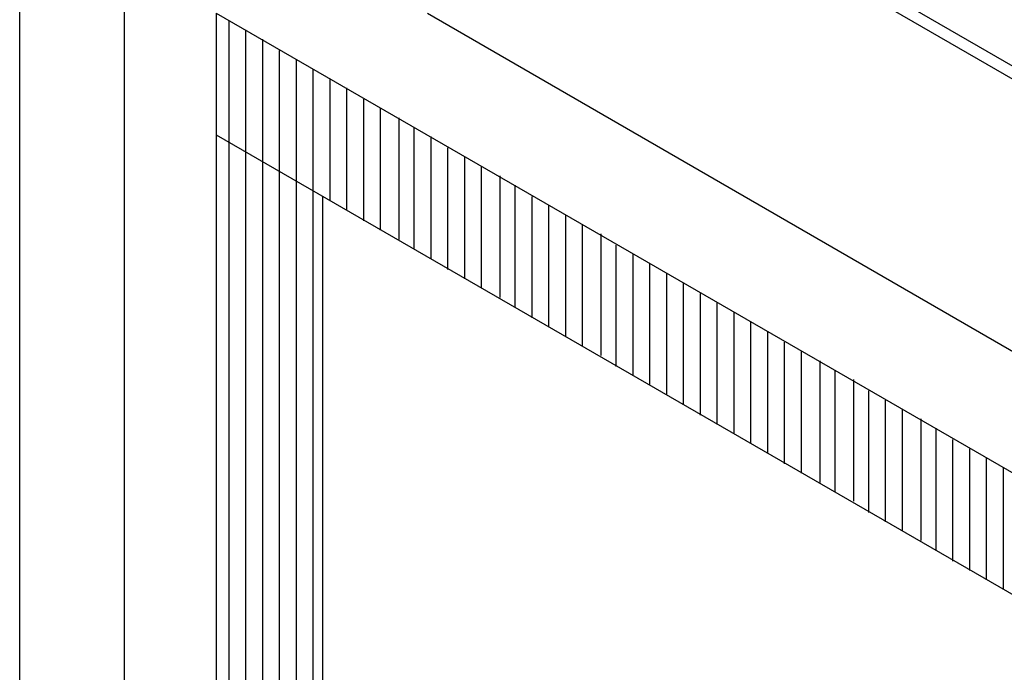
# Model space of a CAD drawing. Header units: millimetres. Extents: x 4476070 to 4476182, y -30324732 to -30324697.
# Tile 33 of 70: x 4476091.768 to 4476092.766, y -30324718.604 to -30324717.942. Entities that reach past the tile are written whole.
import ezdxf

# ---------------------------------------------------------------- set-up
doc = ezdxf.new("R2010")
doc.units = ezdxf.units.MM

msp = doc.modelspace()

# ---------------------------------------------------------------- linework, layer by layer
at = {"linetype": 'Continuous'}
for points in [[(4476093.29624, -30324718.29041), (4476092.31397, -30324717.72343)], [(4476093.29624, -30324718.30368), (4476092.31397, -30324717.7367)], [(4476091.76785, -30324721.2922), (4476091.76785, -30324717.78411)], [(4476091.87404, -30324720.13737), (4476091.87404, -30324717.84479)], [(4476091.96696, -30324717.93581), (4476091.96696, -30324721.38701)], [(4476091.96696, -30324717.93581), (4476092.94922, -30324718.50279)], [(4476092.18124, -30324717.93581), (4476092.94922, -30324718.37953)], [(4476091.98023, -30324718.06665), (4476091.98023, -30324717.94339)], [(4476091.9973, -30324718.07613), (4476091.9973, -30324717.95287)], [(4476092.01436, -30324718.08561), (4476092.01436, -30324717.96236)], [(4476092.03143, -30324718.09699), (4476092.03143, -30324717.97373)], [(4476092.0485, -30324718.10647), (4476092.0485, -30324717.98321)], [(4476092.06556, -30324718.11595), (4476092.06556, -30324717.9927)], [(4476092.08263, -30324718.12543), (4476092.08263, -30324718.00218)], [(4476092.0997, -30324718.13492), (4476092.0997, -30324718.01166)], [(4476092.11676, -30324718.14629), (4476092.11676, -30324718.02304)], [(4476092.13383, -30324718.15577), (4476092.13383, -30324718.03252)], [(4476092.15279, -30324718.16526), (4476092.15279, -30324718.042)], [(4476092.16796, -30324718.17474), (4476092.16796, -30324718.05148)], [(4476091.96696, -30324718.05906), (4476092.94922, -30324718.62605)], [(4476092.18503, -30324718.18422), (4476092.18503, -30324718.06096)], [(4476091.98023, -30324721.3946), (4476091.98023, -30324718.06665)], [(4476091.9973, -30324721.40408), (4476091.9973, -30324718.07613)], [(4476092.20209, -30324718.1956), (4476092.20209, -30324718.07234)], [(4476092.01436, -30324721.41546), (4476092.01436, -30324718.08561)], [(4476092.21916, -30324718.20508), (4476092.21916, -30324718.08182)], [(4476092.23623, -30324718.21456), (4476092.23623, -30324718.0913)], [(4476092.03143, -30324721.42494), (4476092.03143, -30324718.09699)], [(4476092.0485, -30324721.43442), (4476092.0485, -30324718.10647)], [(4476092.25519, -30324718.22404), (4476092.25519, -30324718.10078)], [(4476092.06556, -30324721.4439), (4476092.06556, -30324718.11595)], [(4476092.27036, -30324718.23352), (4476092.27036, -30324718.11026)], [(4476092.07504, -30324718.12164), (4476092.07504, -30324721.44959)], [(4476092.28743, -30324718.2449), (4476092.28743, -30324718.12164)], [(4476092.30449, -30324718.25438), (4476092.30449, -30324718.13112)], [(4476092.32156, -30324718.26386), (4476092.32156, -30324718.1406)], [(4476092.33863, -30324718.27334), (4476092.33863, -30324718.15009)], [(4476092.35759, -30324718.28282), (4476092.35759, -30324718.15957)], [(4476092.37276, -30324718.2942), (4476092.37276, -30324718.17094)], [(4476092.38982, -30324718.30368), (4476092.38982, -30324718.18043)], [(4476092.40689, -30324718.31316), (4476092.40689, -30324718.18991)], [(4476092.42396, -30324718.32265), (4476092.42396, -30324718.19939)], [(4476092.44102, -30324718.33213), (4476092.44102, -30324718.20887)], [(4476092.45809, -30324718.3435), (4476092.45809, -30324718.22025)], [(4476092.47516, -30324718.35299), (4476092.47516, -30324718.22973)], [(4476092.49222, -30324718.36247), (4476092.49222, -30324718.23921)], [(4476092.50929, -30324718.37195), (4476092.50929, -30324718.24869)], [(4476092.52636, -30324718.38143), (4476092.52636, -30324718.25817)], [(4476092.54342, -30324718.39281), (4476092.54342, -30324718.26955)], [(4476092.56049, -30324718.40229), (4476092.56049, -30324718.27903)], [(4476092.57945, -30324718.41177), (4476092.57945, -30324718.28851)], [(4476092.59462, -30324718.42125), (4476092.59462, -30324718.29799)], [(4476092.61358, -30324718.43073), (4476092.61358, -30324718.30748)], [(4476092.62875, -30324718.44211), (4476092.62875, -30324718.31885)], [(4476092.64582, -30324718.45159), (4476092.64582, -30324718.32833)], [(4476092.66289, -30324718.46107), (4476092.66289, -30324718.33782)], [(4476092.68185, -30324718.47055), (4476092.68185, -30324718.3473)], [(4476092.69702, -30324718.48004), (4476092.69702, -30324718.35678)], [(4476092.71409, -30324718.49141), (4476092.71409, -30324718.36816)], [(4476092.73115, -30324718.50089), (4476092.73115, -30324718.37764)], [(4476092.74822, -30324718.51038), (4476092.74822, -30324718.38712)], [(4476092.76529, -30324718.51986), (4476092.76529, -30324718.3966)]]:
    msp.add_lwpolyline(points, dxfattribs=at)

doc.saveas('drawing.dxf')
